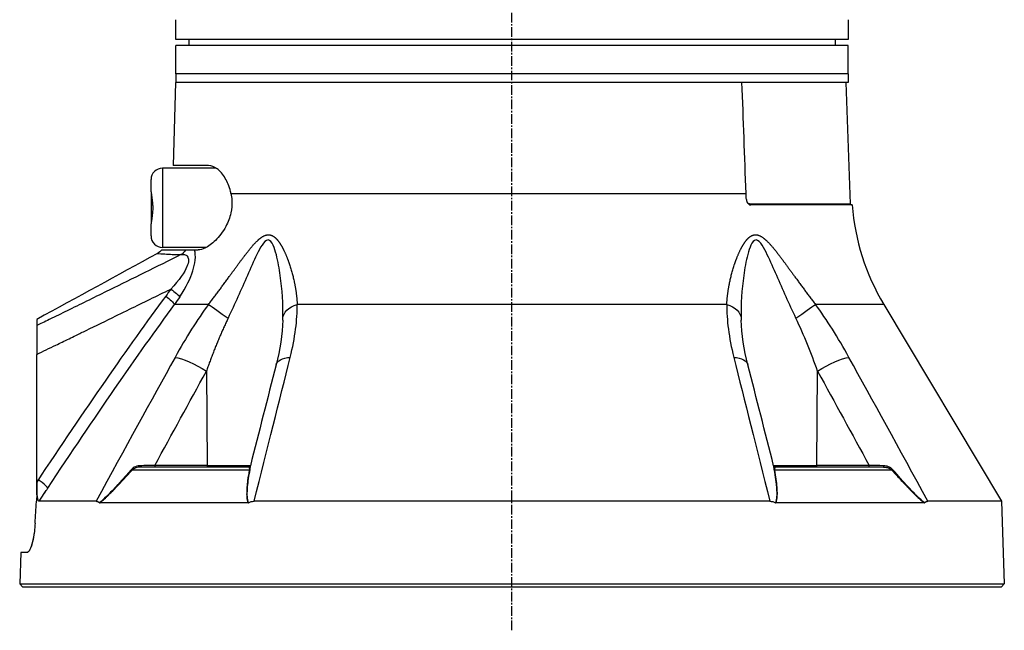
# Model space of a CAD drawing. Header units: millimetres. Extents: x 0 to 4378, y 0 to 2397.
# Tile 3 of 256: x 155 to 328, y 492 to 599. Entities that reach past the tile are written whole.
import ezdxf

# ---------------------------------------------------------------- set-up
doc = ezdxf.new("R2010")
doc.units = ezdxf.units.MM
doc.header["$LTSCALE"] = 0.2
doc.linetypes.add('CENTER2', pattern=[1.125, 0.75, -0.125, 0.125, -0.125])
doc.layers.add('02_Center Line', color=1, linetype='CENTER2')

# ---------------------------------------------------------------- blocks, each defined once
blk = doc.blocks.new('A$C30b498c3')
for p, q in [((-58.99788131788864, 95.99999999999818), (-58.99788131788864, 98.99999999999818)), ((58.99788131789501, 98.99999999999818), (58.99788131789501, 95.99999999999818)), ((58.99788131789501, 95.99999999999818), (-58.99788131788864, 95.99999999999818)), ((-56.69526961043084, 95.99999999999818), (-56.71272467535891, 94.99999999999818)), ((56.69526961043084, 95.99999999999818), (56.71272467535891, 94.99999999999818)), ((59, 94.99999999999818), (-59, 94.99999999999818)), ((-59, 89.99999999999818), (-59, 94.99999999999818)), ((59, 89.99999999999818), (59, 94.99999999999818)), ((59, 89.99999999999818), (-59, 89.99999999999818)), ((-59, 89.99999999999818), (-59, 88.49999999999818)), ((59, 89.99999999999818), (-59, 89.99999999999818)), ((59, 89.99999999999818), (59, 88.49999999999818)), ((-59.0916507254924, 88.49999999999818), (-59.47396518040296, 73.89999999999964)), ((40.36738951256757, 88.49999999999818), (-59.0916507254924, 88.49999999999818)), ((59, 88.49999999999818), (40.36738951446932, 88.49999999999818)), ((58.62222269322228, 88.49999999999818), (59.36627882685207, 67.19302010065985)), ((-61.3575716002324, 73.44999999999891), (-61.3575716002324, 59.54999999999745)), ((-51.91498121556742, 73.44999999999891), (-61.3575716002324, 73.44999999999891)), ((-53.24380277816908, 73.89999999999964), (-59.47396518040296, 73.89999999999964)), ((-63.35757160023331, 69.29740700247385), (-63.3575716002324, 71.44999999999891)), ((-63.3575716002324, 69.29740700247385), (-63.3575716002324, 63.70259299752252)), ((-49.32365697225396, 69.01392758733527), (41.08654323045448, 69.01392758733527)), ((41.65980048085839, 67.19302010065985), (59.36627882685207, 67.19302010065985)), ((59.70549839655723, 66.99999999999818), (41.89512942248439, 66.99999999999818)), ((-63.3575716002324, 61.54999999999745), (-63.35757160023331, 63.70259299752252)), ((-61.4541282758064, 59.09999999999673), (-57.25031746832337, 59.09999999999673)), ((-53.63645483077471, 59.54999999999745), (-61.3575716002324, 59.54999999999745)), ((-57.25031746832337, 59.09999999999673), (-55.7311166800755, 59.09999999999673)), ((-55.73105290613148, 59.09999999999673), (-55.07557749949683, 59.09999999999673)), ((-53.26389373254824, 49.53608112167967), (-59.22319716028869, 49.53608112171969)), ((37.69948853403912, 49.53608112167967), (-37.69948853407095, 49.53608112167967)), ((65.25560367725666, 49.53608112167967), (53.26389373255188, 49.53608112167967)), ((65.25560367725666, 49.53608112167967), (85.90660579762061, 14.9925866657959)), ((-83.42887954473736, 18.35216030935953), (-83.42893088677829, 40.77397349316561)), ((-58.77755296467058, 40.18198255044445), (-58.7774727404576, 40.18210167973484)), ((58.52970070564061, 40.12261337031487), (58.52964765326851, 40.12271548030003)), ((-53.65089358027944, 37.81226609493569), (-53.4853566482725, 21.29312819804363)), ((53.48535664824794, 21.29312819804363), (53.65089358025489, 37.81226609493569)), ((-71.0288382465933, 32.84434505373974), (-71.0288382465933, 32.83492523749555)), ((-70.72883824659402, 33.28157056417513), (-70.72883824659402, 33.27211003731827)), ((-74.32644903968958, 28.00000000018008), (-74.32145529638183, 28.00000000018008)), ((-74.0288382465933, 28.43996850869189), (-74.0288382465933, 28.43230250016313)), ((-73.82883824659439, 28.735339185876), (-73.82883824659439, 28.72749287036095)), ((-73.72883824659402, 28.88293441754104), (-73.72883824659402, 28.8750012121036)), ((-46.21265962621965, 20.99999999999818), (-65.2126522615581, 20.99999999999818)), ((-53.48536429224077, 21.29410963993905), (-62.68626785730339, 21.29214691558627)), ((-53.48534690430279, 21.29214691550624), (-45.90464387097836, 21.29214691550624)), ((45.9046438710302, 21.29214691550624), (53.48534690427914, 21.29214691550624)), ((65.21265226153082, 20.99999999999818), (46.21265962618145, 20.99999999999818)), ((62.68626785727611, 21.29214691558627), (53.48536429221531, 21.29410963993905)), ((-46.11543369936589, 20.46418141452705), (-66.68335319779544, 20.46418141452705)), ((66.68335319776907, 20.46418141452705), (46.1154336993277, 20.46418141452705)), ((-83.42887409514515, 16.09905492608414), (-83.42887954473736, 18.35216030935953)), ((-83.42887409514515, 16.09905492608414), (-83.35961085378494, 18.30291883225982)), ((-83.14998852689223, 18.76201752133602), (-83.35489165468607, 18.4529048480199)), ((-81.47883824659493, 17.32792990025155), (-81.47883824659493, 17.32799389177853)), ((-81.47883824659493, 17.28461005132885), (-81.47883824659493, 17.28475604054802)), ((-81.22883824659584, 17.66451155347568), (-81.22883824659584, 17.6645856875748)), ((-80.82883824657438, 18.26935042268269), (-80.82883824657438, 18.26957498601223)), ((-83.42887463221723, 16.2711834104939), (-83.46932631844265, 14.98415968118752)), ((-82.99481480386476, 14.99650004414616), (-81.73949372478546, 16.89132182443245)), ((71.22787999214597, 15.68254883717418), (71.22769782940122, 15.68289944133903)), ((-83.47016230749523, 14.88228261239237), (-83.46353557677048, 14.98373622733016)), ((-73.01517167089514, 14.99258666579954), (-82.99519300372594, 14.9925866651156)), ((-46.33548263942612, 14.69478612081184), (-72.35160561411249, 14.69478612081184)), ((45.2628946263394, 14.99258666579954), (-45.26289462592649, 14.99258666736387)), ((72.35160561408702, 14.69478612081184), (46.33548263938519, 14.69478612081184)), ((85.90660579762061, 14.99258666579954), (73.01517164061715, 14.99258666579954)), ((85.90660579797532, 14.99258666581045), (86.41270871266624, 0.4996954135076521)), ((-86.221094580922, 5.986806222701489), (-86.41270871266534, 0.4996954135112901)), ((-86.41270871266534, 0.4996954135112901), (-85.93015846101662, 1.818989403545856e-12)), ((-86.41270871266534, 0.4996954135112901), (86.41270871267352, 0.4996954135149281)), ((-85.93015846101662, 1.818989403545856e-12), (85.93015846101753, -1.818989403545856e-12)), ((86.41270871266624, 0.4996954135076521), (85.93015846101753, -1.818989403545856e-12))]:
    blk.add_line(p, q)
for centre, radius, start, end in [((-61.3575716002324, 71.44999999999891), 2.000000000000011, 90, 180), ((59.56615699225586, 67.19999999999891), 0.2000000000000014, 182.000000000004, 270.0000000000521), ((99.5882044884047, 70.06100551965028), 40.00000000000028, 184.3888581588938, 210.8720833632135), ((-61.3575716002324, 61.54999999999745), 2.000000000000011, 180, 270), ((52.23737825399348, 55.7212214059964), 5.000000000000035, 161.232378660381, 161.2568348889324)]:
    blk.add_arc(centre, radius, start, end)
at = {"extrusion": (0, 0, -1)}
for centre, major_axis, ratio, start_param, end_param in [((68.36710382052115, 70.05092552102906), (-1.432827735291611, 40.01783420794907), 0.6817646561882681, 4.684882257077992, 4.710885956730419), ((41.80006334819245, 67.19999999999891), (6.640670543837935e-15, -0.2000000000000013), 0.7017418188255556, 0.5217441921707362, 1.53588974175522), ((45.36529501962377, 55.7212214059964), (7.088947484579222e-14, 5.000000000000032), 0.8684450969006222, 6.138405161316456, 6.138502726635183), ((-59.52340639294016, 60.850180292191), (0.03806951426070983, 2.99975844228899), 0.9340632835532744, 2.181850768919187, 2.597153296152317), ((-60.68663713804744, 52.3056026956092), (2.480235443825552, -1.687729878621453), 0.1308235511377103, 4.948035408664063, 5.895303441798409), ((-61.56010725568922, 51.07545045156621), (2.411352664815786, -1.784762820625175), 0.1400622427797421, 4.942659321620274, 5.910605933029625), ((-98.75264978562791, 66.20846790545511), (-45.75208855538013, -9.383181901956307), 0.7959866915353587, 3.813983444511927, 3.853066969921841), ((-35.22015836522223, 46.97046557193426), (-4.999473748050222, 0.07254131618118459), 0.5854112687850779, 0.01994080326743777, 1.043431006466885), ((49.76096085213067, 46.97046557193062), (4.053536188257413, 2.927258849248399), 0.01176237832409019, 4.740823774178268, 5.764313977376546), ((-55.56365506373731, 37.68138154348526), (4.385303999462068, -2.401896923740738), 0.2184332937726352, 3.646285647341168, 5.041230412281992), ((-36.56814741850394, 37.68138112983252), (-4.84471100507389, 1.23644016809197), 0.4687791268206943, 6.283170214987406, 7.23021526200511), ((55.56365480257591, 37.68138112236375), (4.385304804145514, 2.401897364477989), 0.2184332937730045, 4.383547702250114, 5.778492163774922), ((36.5681474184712, 37.68138112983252), (4.844711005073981, 1.236440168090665), 0.4687791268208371, 1.509217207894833e-05, 0.0008866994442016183), ((-65.21265227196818, 21.29999306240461), (-3.088830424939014e-11, -0.299993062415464), 0.003767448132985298, 8.653712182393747e-06, 1.323476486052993), ((-62.5715025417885, 21.30000000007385), (-2.391155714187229e-13, -0.3000000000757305), 0.3826834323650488, 0, 1.544615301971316), ((-53.3705811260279, 21.29999999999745), (-1.252253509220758e-16, -0.3000000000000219), 0.382683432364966, 0, 1.547888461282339), ((-46.21265962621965, 21.29999999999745), (1.756528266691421e-14, -0.2999999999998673), 0.9999929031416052, 4.959733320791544, 6.283185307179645), ((46.21265962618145, 21.29999999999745), (0.07344946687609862, -0.290869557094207), 0.9999937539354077, 0.2473443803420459, 1.570796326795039), ((53.37058112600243, 21.29999999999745), (-3.078456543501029e-16, -0.3000000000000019), 0.3826834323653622, 4.73529684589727, 6.283185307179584), ((62.57150254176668, 21.3000000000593), (-4.281218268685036e-12, -0.3000000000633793), 0.3826834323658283, 4.73857000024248, 6.283185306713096), ((67.61278340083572, 21.52021608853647), (-14.70720591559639, 0.2925131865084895), 0.02351572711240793, 4.875773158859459, 5.053497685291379), ((65.2126522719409, 21.29999306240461), (3.072389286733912e-11, -0.299993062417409), 0.003767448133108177, 4.959708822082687, 6.283176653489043), ((-66.87237018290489, 20.65701769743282), (0.223619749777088, -0.1999855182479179), 0.1344646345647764, 0.4552805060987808, 1.192863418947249), ((-46.24614998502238, 20.65701769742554), (0.2951491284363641, -0.05373073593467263), 0.6605644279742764, 0.2582544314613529, 0.9958373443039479), ((66.87237018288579, 20.65701769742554), (0.2236197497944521, 0.199985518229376), 0.1344646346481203, 1.948729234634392, 2.686312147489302), ((-84.22234143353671, 18.43069115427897), (-2.500948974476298, 1.656880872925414), 0.1278304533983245, 1.807960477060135, 1.837343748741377), ((-80.91902415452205, 25.69485954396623), (1.774054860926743, 11.65337647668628), 0.1452992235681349, 4.003320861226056, 4.019878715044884), ((-70.32023226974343, 35.69275240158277), (-166.023475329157, -250.6170606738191), 0.002880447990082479, 4.783917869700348, 4.785571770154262), ((1075.35087228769, -700.4975617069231), (-1234.455022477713, -656.3476469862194), 0.9653511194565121, 1.057223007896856, 1.058864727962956), ((-4.550487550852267, 149.4239640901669), (79.84917252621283, 134.159557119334), 0.1101017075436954, 3.086416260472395, 3.086718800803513), ((-1.662825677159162, -89.5688920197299), (-11.91721721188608, -378.2196698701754), 0.2321113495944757, 1.843580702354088, 1.843591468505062)]:
    blk.add_ellipse(centre, major_axis=major_axis, ratio=ratio, start_param=start_param, end_param=end_param, dxfattribs=at)
at = {"extrusion": (0, 0, -0.9999999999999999)}
for centre, major_axis, ratio, start_param, end_param in [((-49.76096085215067, 46.97046557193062), (-4.053536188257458, 2.927258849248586), 0.0117623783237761, 0.5188713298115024, 1.542361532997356), ((-58.24738666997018, 106.6960910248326), (-169.1336206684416, -92.68933907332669), 0.2220571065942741, 4.975886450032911, 4.981824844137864), ((36.5681474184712, 37.68138112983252), (4.844711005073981, 1.236440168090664), 0.4687791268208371, 5.336155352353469, 6.283200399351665), ((-36.56814741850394, 37.68138112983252), (-4.844711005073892, 1.236440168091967), 0.4687791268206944, 6.282298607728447, 6.283170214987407), ((46.24614998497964, 20.65701769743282), (-0.2951491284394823, -0.05373073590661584), 0.6605644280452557, 5.287347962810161, 6.024930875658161)]:
    blk.add_ellipse(centre, major_axis=major_axis, ratio=ratio, start_param=start_param, end_param=end_param, dxfattribs=at)
at = {"extrusion": (0, 0, -0.9999999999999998)}
blk.add_ellipse((35.22015836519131, 46.97046557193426), major_axis=(4.999473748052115, 0.07254131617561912), ratio=0.5854112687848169, start_param=5.239754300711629, end_param=6.263244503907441, dxfattribs=at)
for points, knots in [([(-58.99788131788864, 98.99999999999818), (-58.99788131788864, 99.05596077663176), (-58.99796531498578, 99.11269328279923), (-58.99811344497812, 99.16549944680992), (-58.9982615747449, 99.21830553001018), (-58.99847675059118, 99.26864172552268), (-58.99870808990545, 99.31234000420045), (-58.99893943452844, 99.35603928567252), (-58.9991914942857, 99.39430562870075), (-58.99940466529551, 99.42397035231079), (-58.9996178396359, 99.4536355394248), (-58.99979631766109, 99.47553683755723), (-58.99989822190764, 99.48784235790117), (-58.99996471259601, 99.49587148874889), (-58.99999999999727, 99.49998670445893), (-58.99999999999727, 99.4999999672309), (-58.99999999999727, 99.49999998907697), (-58.99999999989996, 99.49999999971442), (-58.99999999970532, 99.4999999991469)], [0, 0, 0, 0, 0.107467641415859, 0.107467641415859, 0.107467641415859, 0.21493511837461, 0.21493511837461, 0.21493511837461, 0.322405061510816, 0.322405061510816, 0.322405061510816, 0.42987668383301, 0.42987668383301, 0.42987668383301, 0.499999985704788, 0.499999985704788, 0.499999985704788, 0.5001154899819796, 0.5001154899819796, 0.5001154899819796, 0.5001154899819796]), ([(58.9999999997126, 99.4999999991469), (58.9999998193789, 99.49999947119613), (58.99991584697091, 99.49031855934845), (58.99976788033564, 99.47181557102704), (58.99961975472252, 99.45329270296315), (58.99940458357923, 99.42539766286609), (58.9991732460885, 99.3904404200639), (58.99894190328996, 99.35548237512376), (58.99868984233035, 99.3124976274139), (58.99847666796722, 99.2650455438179), (58.99826349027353, 99.2175927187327), (58.99808500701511, 99.16436799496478), (58.99798309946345, 99.10958938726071), (58.99791660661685, 99.07384733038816), (58.99788131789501, 99.03681389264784), (58.99788131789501, 98.99999999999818)], [0.5001154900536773, 0.5001154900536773, 0.5001154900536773, 0.5001154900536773, 0.607467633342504, 0.607467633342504, 0.607467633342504, 0.714935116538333, 0.714935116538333, 0.714935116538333, 0.82240506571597, 0.82240506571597, 0.82240506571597, 0.929876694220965, 0.929876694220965, 0.929876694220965, 1, 1, 1, 1]), ([(-49.32365697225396, 69.01392758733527), (-49.35010379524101, 69.13707195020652), (-49.37839029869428, 69.25902800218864), (-49.63051690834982, 70.25470446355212), (-49.96306931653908, 71.03755899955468), (-50.7319284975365, 72.35909815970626), (-51.23694116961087, 72.95038489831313), (-52.26148245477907, 73.71483853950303), (-52.77922288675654, 73.89945831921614), (-53.24380277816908, 73.89999999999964)], [-4.497581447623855, -4.497581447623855, -4.497581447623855, -4.497581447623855, -4.459504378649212, -4.459504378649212, -4.182134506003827, -4.182134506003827, -3.861141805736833, -3.861141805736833, -3.549738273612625, -3.549738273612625, -3.549738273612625, -3.549738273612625]), ([(-63.35757160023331, 69.29740700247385), (-63.35777990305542, 69.18466142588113), (-63.33468480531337, 69.02710643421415), (-63.26182115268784, 68.58216630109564), (-63.20690945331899, 68.27590067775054), (-63.12226401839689, 67.64561385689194), (-63.09037201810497, 67.33809935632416), (-63.06134968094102, 66.78765884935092), (-63.05711890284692, 66.55331768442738), (-63.06634963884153, 66.05495588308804), (-63.08218269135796, 65.79474756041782), (-63.14181514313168, 65.16395194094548), (-63.19531963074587, 64.81378187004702), (-63.28876560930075, 64.24924631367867), (-63.32899055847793, 64.0271396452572), (-63.35388732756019, 63.79963464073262), (-63.35766524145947, 63.74748671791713), (-63.35757160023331, 63.70259299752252)], [1.226866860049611, 1.226866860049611, 1.226866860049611, 1.226866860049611, 1.323507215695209, 1.323507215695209, 1.445860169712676, 1.445860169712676, 1.546240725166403, 1.546240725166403, 1.61872455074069, 1.61872455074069, 1.70080073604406, 1.70080073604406, 1.826043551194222, 1.826043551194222, 1.937058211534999, 1.937058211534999, 1.976178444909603, 1.976178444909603, 1.976178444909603, 1.976178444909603]), ([(-49.32365697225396, 69.01392758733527), (-49.2389754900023, 68.61669793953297), (-49.18310130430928, 68.20321364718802), (-49.12416466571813, 67.04709471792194), (-49.18887330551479, 66.31463678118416), (-49.53626394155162, 64.73859887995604), (-49.85034171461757, 63.94050955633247), (-50.74069017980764, 62.27107397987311), (-51.38418572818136, 61.43557622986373), (-52.67367566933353, 60.16070781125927), (-53.30940870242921, 59.69763256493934), (-54.3192653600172, 59.2108513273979), (-54.71924167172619, 59.09997913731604), (-55.07557749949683, 59.09999999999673)], [-3.945015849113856, -3.945015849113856, -3.945015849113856, -3.945015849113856, -3.812381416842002, -3.812381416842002, -3.585477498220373, -3.585477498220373, -3.313626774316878, -3.313626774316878, -2.951008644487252, -2.951008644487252, -2.619444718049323, -2.619444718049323, -2.379641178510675, -2.379641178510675, -2.379641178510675, -2.379641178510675]), ([(41.13408694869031, 67.97382305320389), (41.14108397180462, 67.8457028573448), (41.16627396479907, 67.71937261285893), (41.25129990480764, 67.48054995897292), (41.31130787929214, 67.37094407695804), (41.4502958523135, 67.19650139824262), (41.52575273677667, 67.129766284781), (41.67208069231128, 67.04409183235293), (41.74017987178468, 67.01882177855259), (41.83773655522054, 67.00241758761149), (41.86651419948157, 66.9999998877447), (41.89512942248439, 66.99999999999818)], [0.03964738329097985, 0.03964738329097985, 0.03964738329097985, 0.03964738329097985, 0.0781729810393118, 0.0781729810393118, 0.1178623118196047, 0.1178623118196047, 0.1537190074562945, 0.1537190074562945, 0.1825701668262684, 0.1825701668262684, 0.1946468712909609, 0.1946468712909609, 0.1946468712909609, 0.1946468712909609]), ([(-40.21779140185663, 47.10135030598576), (-40.17206216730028, 49.57898896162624), (-40.3264571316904, 52.09386931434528), (-40.84073780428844, 55.82628754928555), (-41.05679069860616, 57.0682409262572), (-41.51915879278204, 58.83909390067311), (-41.69741498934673, 59.4210513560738), (-42.15441046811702, 60.41320603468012), (-42.45009118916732, 60.8408568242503), (-43.18516658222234, 60.85548204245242), (-43.55839742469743, 60.43496582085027), (-44.20349555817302, 59.45857231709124), (-44.49641645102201, 58.88973995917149), (-45.36066876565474, 57.11547964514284), (-45.89887805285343, 55.86755224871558), (-47.53784725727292, 52.11809018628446), (-48.65384611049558, 49.58603525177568), (-49.841789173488, 47.10135030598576)], [0, 0, 0, 0, 0.25, 0.25, 0.375, 0.375, 0.4375, 0.4375, 0.5, 0.5, 0.5625, 0.5625, 0.624999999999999, 0.624999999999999, 0.749999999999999, 0.749999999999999, 1, 1, 1, 1]), ([(49.84178917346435, 47.10135030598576), (48.65721498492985, 49.5789889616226), (47.54835883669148, 52.09386931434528), (45.91695283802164, 55.82628754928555), (45.38127296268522, 57.06824092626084), (44.52221485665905, 58.83909390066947), (44.224432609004, 59.42105135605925), (43.57640142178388, 60.41320603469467), (43.20618609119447, 60.84085682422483), (42.46854294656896, 60.85548204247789), (42.16849955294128, 60.43496582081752), (41.71086886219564, 59.45857231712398), (41.53420056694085, 58.88973995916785), (41.0657066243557, 57.11547964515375), (40.84745103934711, 55.86755224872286), (40.3277827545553, 52.11809018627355), (40.17193211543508, 49.58603525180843), (40.21779140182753, 47.10135030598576)], [0, 0, 0, 0, 0.250000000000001, 0.250000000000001, 0.375000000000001, 0.375000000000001, 0.437500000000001, 0.437500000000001, 0.500000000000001, 0.500000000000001, 0.562500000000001, 0.562500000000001, 0.625, 0.625, 0.750000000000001, 0.750000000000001, 1, 1, 1, 1]), ([(-58.30714185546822, 50.86597543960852), (-57.17154412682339, 52.58715699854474), (-56.4387502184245, 54.12685932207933), (-56.0204089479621, 55.42788766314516), (-55.81123831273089, 56.07840183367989), (-55.67390703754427, 56.62446165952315), (-55.60569862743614, 57.31789116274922), (-55.53749021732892, 58.01132066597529), (-55.58795135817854, 58.64659572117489), (-55.73105294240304, 59.09999999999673)], [0, 0, 0, 0, 0.5, 0.5, 0.5, 0.75, 0.75, 0.75, 1, 1, 1, 1]), ([(-58.10472569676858, 58.26571478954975), (-62.40498413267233, 56.13283995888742), (-66.59834659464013, 54.06057669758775), (-70.68311162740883, 52.0500081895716), (-73.06236855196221, 50.87891046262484), (-75.40478489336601, 49.72874357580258), (-77.71001831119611, 48.59971959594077), (-78.73617733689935, 48.09714222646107), (-79.75496819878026, 47.59875376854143), (-80.76636126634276, 47.10457249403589), (-80.91984649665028, 47.02957739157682), (-81.07317028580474, 46.95462506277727), (-81.2263419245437, 46.87963488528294), (-81.62809018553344, 46.68294590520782), (-82.02851364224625, 46.48820591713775), (-82.42782516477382, 46.29331563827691)], [0, 0, 0, 0, 0.5039546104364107, 0.5039546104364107, 0.5039546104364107, 0.7974935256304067, 0.7974935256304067, 0.7974935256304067, 0.9281603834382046, 0.9281603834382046, 0.9281603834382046, 0.9479898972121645, 0.9479898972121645, 0.9479898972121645, 1, 1, 1, 1]), ([(-62.24514397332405, 58.47133172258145), (-62.24426314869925, 58.47181501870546), (-61.89677616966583, 58.44852699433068), (-61.21213423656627, 58.40880540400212), (-60.87763127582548, 58.3893981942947), (-60.46421544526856, 58.36499954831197), (-59.96754446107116, 58.33766815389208), (-59.95625959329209, 58.33704715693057), (-59.94492971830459, 58.33642466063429), (-59.93355498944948, 58.33580074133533), (-59.55226635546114, 58.31488654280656), (-59.11543962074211, 58.28765212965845), (-58.62933873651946, 58.27683426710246)], [0.5000316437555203, 0.5000316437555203, 0.5000316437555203, 0.5000316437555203, 0.7671377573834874, 0.7671377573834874, 0.7671377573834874, 0.8976406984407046, 0.8976406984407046, 0.8976406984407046, 0.9006058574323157, 0.9006058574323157, 0.9006058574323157, 1, 1, 1, 1]), ([(-58.10472569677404, 58.26571478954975), (-57.9798192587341, 58.29010919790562), (-57.86517972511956, 58.30183761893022), (-57.65820162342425, 58.30491157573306), (-57.59058088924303, 58.30133267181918), (-57.27600137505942, 58.23689834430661), (-57.12659246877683, 58.15575161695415), (-56.84951246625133, 57.80342198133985), (-56.78167470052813, 57.55384216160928), (-56.79417299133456, 57.09152009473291), (-56.81742807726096, 56.92277821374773), (-56.88223459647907, 56.65042508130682), (-56.90882508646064, 56.55643208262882), (-56.97220394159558, 56.36244968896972), (-57.02567830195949, 56.22162113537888), (-57.45597740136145, 55.16844764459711), (-58.38229741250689, 53.81745578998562), (-59.8928800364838, 52.22707185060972)], [0, 0, 0, 0, 0.0624999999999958, 0.0624999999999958, 0.124999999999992, 0.124999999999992, 0.249999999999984, 0.249999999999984, 0.374999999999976, 0.374999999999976, 0.437499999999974, 0.437499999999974, 0.468749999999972, 0.468749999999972, 0.499999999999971, 0.499999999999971, 1, 1, 1, 1]), ([(-83.42889715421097, 40.7739722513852), (-82.3116441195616, 41.31245749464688), (-81.19410259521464, 41.85027716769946), (-80.07700785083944, 42.38911604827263), (-79.69816109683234, 42.5718555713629), (-79.31936022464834, 42.75469749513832), (-78.94060555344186, 42.93764105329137), (-78.14692762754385, 43.32099807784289), (-77.35344438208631, 43.70479092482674), (-76.5601456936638, 44.08899539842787), (-75.95572867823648, 44.38172211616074), (-75.35141879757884, 44.67468778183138), (-74.74721249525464, 44.96788342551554), (-73.00848410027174, 45.81161443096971), (-71.27060736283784, 46.65724520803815), (-69.53349871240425, 47.50457371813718), (-68.87620061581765, 47.82519120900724), (-68.219011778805, 48.14605059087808), (-67.56192893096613, 48.46714410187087), (-65.16827737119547, 49.63683828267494), (-62.77602172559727, 50.80962300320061), (-60.38498407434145, 51.98507995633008), (-60.2209514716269, 52.06571995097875), (-60.05692451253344, 52.14637260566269), (-59.89294017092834, 52.22704226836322)], [0, 0, 0, 0, 0.1421652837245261, 0.1421652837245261, 0.1421652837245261, 0.190378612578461, 0.190378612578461, 0.190378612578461, 0.2914093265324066, 0.2914093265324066, 0.2914093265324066, 0.368384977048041, 0.368384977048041, 0.368384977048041, 0.5898983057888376, 0.5898983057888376, 0.5898983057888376, 0.673715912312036, 0.673715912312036, 0.673715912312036, 0.979050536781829, 0.979050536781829, 0.979050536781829, 0.9999974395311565, 0.9999974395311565, 0.9999974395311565, 0.9999974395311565]), ([(-83.42889948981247, 46.90031270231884), (-83.42889951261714, 46.9003126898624), (-83.42889953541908, 46.90031165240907), (-83.42889955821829, 46.90030959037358), (-83.4289026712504, 46.90002804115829), (-83.42890574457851, 46.8806334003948), (-83.42890877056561, 46.84328919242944), (-83.42891181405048, 46.80572905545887), (-83.42891480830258, 46.75001255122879), (-83.4289177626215, 46.67749663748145), (-83.42891779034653, 46.67681612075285), (-83.42891781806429, 46.67613412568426), (-83.42891784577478, 46.67545065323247), (-83.42892076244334, 46.60351259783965), (-83.42892361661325, 46.50636677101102), (-83.42892648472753, 46.41498937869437), (-83.42892654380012, 46.41310733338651), (-83.4289266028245, 46.41122817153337), (-83.42892666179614, 46.40935213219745), (-83.42892949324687, 46.31927699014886), (-83.42893228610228, 46.20948323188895), (-83.42893436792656, 45.82102949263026)], [0.4990871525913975, 0.4990871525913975, 0.4990871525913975, 0.4990871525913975, 0.5, 0.5, 0.5, 0.6246396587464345, 0.6246396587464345, 0.6246396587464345, 0.75, 0.75, 0.75, 0.7511764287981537, 0.7511764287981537, 0.7511764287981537, 0.875, 0.875, 0.875, 0.877550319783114, 0.877550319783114, 0.877550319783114, 1, 1, 1, 1]), ([(-83.42893436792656, 45.82102949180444), (-83.4289352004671, 45.66559109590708), (-83.42893575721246, 45.41733119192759), (-83.42893631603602, 44.77031784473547), (-83.42893629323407, 44.36192014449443), (-83.42893560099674, 43.44018444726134), (-83.42893495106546, 42.93084888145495), (-83.42893322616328, 41.87742706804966), (-83.4289321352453, 41.32297162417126), (-83.42889715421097, 40.7739722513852)], [-0.6621411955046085, -0.6621411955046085, -0.6621411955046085, -0.6621411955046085, -0.500004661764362, -0.500004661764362, -0.330185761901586, -0.330185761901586, -0.1648010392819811, -0.1648010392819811, -7.303728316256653e-06, -7.303728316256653e-06, -7.303728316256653e-06, -7.303728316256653e-06]), ([(-65.21374811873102, 21.22655100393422), (-65.51414538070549, 21.21941077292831), (-65.76293809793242, 21.17579341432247), (-66.07475576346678, 21.05349668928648), (-66.38657342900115, 20.93119996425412), (-66.63301649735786, 20.76373177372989), (-66.81484775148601, 20.55527606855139)], [0, 0, 0, 0, 0.5, 0.5, 0.5, 1, 1, 1, 1]), ([(-62.68626823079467, 21.29214691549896), (-62.80536151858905, 21.28878362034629), (-62.96461826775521, 21.28388317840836), (-63.37402608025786, 21.27254198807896), (-63.65932846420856, 21.26535034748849), (-64.45847859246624, 21.24449980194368), (-64.89771297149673, 21.23406756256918), (-65.21374811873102, 21.22655100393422)], [0, 0, 0, 0, 0.249999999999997, 0.249999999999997, 0.499999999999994, 0.499999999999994, 0.9999999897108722, 0.9999999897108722, 0.9999999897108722, 0.9999999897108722]), ([(-46.21265962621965, 20.99999999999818), (-46.21163934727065, 20.99999999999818), (-46.18730065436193, 20.99241500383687), (-46.16970848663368, 20.96549974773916), (-46.16091240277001, 20.95204211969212), (-46.15302286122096, 20.93614381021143), (-46.14626920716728, 20.92010515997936), (-46.13951555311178, 20.90406650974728), (-46.13688644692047, 20.8984218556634), (-46.12978470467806, 20.87331246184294), (-46.10137773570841, 20.77287488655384), (-46.09574509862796, 20.62295855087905), (-46.1154336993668, 20.46418141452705)], [0, 0, 0, 0, 0.250000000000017, 0.250000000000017, 0.250000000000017, 0.375000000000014, 0.375000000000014, 0.375000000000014, 0.500000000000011, 0.500000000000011, 0.500000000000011, 1, 1, 1, 1]), ([(-45.96985338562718, 20.55527606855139), (-45.93111392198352, 20.7628462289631), (-45.91858481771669, 20.94457891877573), (-45.91747518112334, 21.05230878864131), (-45.91638779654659, 21.15787830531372), (-45.92441206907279, 21.21696887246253), (-45.92195599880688, 21.22605598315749)], [0, 0, 0, 0, 0.5, 0.5, 0.5, 0.9899732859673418, 0.9899732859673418, 0.9899732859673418, 0.9899732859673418]), ([(45.92195585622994, 21.22607290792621), (45.92438150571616, 21.21761513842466), (45.9161145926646, 21.17332114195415), (45.91727051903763, 21.05349668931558), (45.91845029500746, 20.93119996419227), (45.93094864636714, 20.7637317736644), (45.96985338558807, 20.55527606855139)], [0.01010768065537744, 0.01010768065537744, 0.01010768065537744, 0.01010768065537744, 0.5, 0.5, 0.5, 1, 1, 1, 1]), ([(65.21265228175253, 20.99999999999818), (65.22473189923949, 20.99999999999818), (65.47494140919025, 20.99241500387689), (65.63921300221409, 20.96549974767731), (65.72134879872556, 20.95204211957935), (65.79351903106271, 20.93614381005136), (65.85590541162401, 20.92010515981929), (65.9182917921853, 20.90406650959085), (65.93967929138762, 20.89842185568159), (66.01414535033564, 20.87331246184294), (66.31200958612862, 20.77287488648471), (66.53498361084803, 20.6229585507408), (66.68335319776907, 20.46418141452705)], [0, 0, 0, 0, 0.250000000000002, 0.250000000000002, 0.250000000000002, 0.375000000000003, 0.375000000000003, 0.375000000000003, 0.500000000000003, 0.500000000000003, 0.500000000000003, 1, 1, 1, 1]), ([(66.81484775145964, 20.55527606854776), (66.63378892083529, 20.76284622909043), (66.35142247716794, 20.94457891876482), (66.07823244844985, 21.05230878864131), (65.80504241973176, 21.16003865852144), (65.51595243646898, 21.21936784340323), (65.21374811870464, 21.22655100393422)], [0, 0, 0, 0, 0.5, 0.5, 0.5, 1, 1, 1, 1]), ([(-66.81484775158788, 20.55527606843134), (-67.36543423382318, 19.92406830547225), (-67.89389006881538, 19.32734981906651), (-68.40095011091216, 18.76592805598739), (-68.65448013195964, 18.48521717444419), (-68.90265294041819, 18.21334998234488), (-69.14539227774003, 17.95041336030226), (-69.27018949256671, 17.81523231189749), (-69.40409780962, 17.67101108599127), (-69.53749700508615, 17.52790569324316), (-69.66356860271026, 17.39266105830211), (-69.78930533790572, 17.25830189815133), (-69.9063374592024, 17.13345860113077), (-70.3002842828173, 16.71321824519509), (-70.61139895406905, 16.38398536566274), (-70.94811710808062, 16.04769096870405), (-71.02315048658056, 15.97275201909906), (-71.0994452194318, 15.89734363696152), (-71.17826424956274, 15.820549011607), (-71.61078984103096, 15.39913249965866), (-72.0212026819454, 15.03152935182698), (-72.40163089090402, 14.71445221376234)], [0, 0, 0, 0, 0.25, 0.25, 0.25, 0.375, 0.375, 0.375, 0.4392650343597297, 0.4392650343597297, 0.4392650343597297, 0.5, 0.5, 0.5, 0.7044425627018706, 0.7044425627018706, 0.7044425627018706, 0.75, 0.75, 0.75, 0.9999999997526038, 0.9999999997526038, 0.9999999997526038, 0.9999999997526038]), ([(-72.35160624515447, 14.69478796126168), (-72.14224867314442, 14.86461316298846), (-71.92717301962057, 15.04757667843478), (-71.70656828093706, 15.24372731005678), (-71.59626578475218, 15.3418027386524), (-71.48458413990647, 15.44317851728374), (-71.37152156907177, 15.5478371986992), (-71.25845899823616, 15.65249588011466), (-71.11526642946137, 15.78809136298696), (-71.02817569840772, 15.87163857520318), (-70.98705311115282, 15.91108798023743), (-70.94472987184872, 15.95194654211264), (-70.90120410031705, 15.99418742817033), (-70.7603693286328, 16.13086474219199), (-70.60700834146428, 16.2824990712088), (-70.4412241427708, 16.44884986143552), (-70.22420341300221, 16.666612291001), (-69.96003807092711, 16.93654669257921), (-69.72647083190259, 17.17831982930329), (-69.63722927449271, 17.2706967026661), (-69.54727331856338, 17.36425685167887), (-69.45662212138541, 17.45893192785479), (-68.59824685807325, 18.35540926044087), (-67.67234455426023, 19.35759727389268), (-66.68335319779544, 20.46418141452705)], [1.43745142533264e-07, 1.43745142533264e-07, 1.43745142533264e-07, 1.43745142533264e-07, 0.125, 0.125, 0.125, 0.1875, 0.1875, 0.1875, 0.25, 0.25, 0.25, 0.2795113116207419, 0.2795113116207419, 0.2795113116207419, 0.375, 0.375, 0.375, 0.5, 0.5, 0.5, 0.547760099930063, 0.547760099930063, 0.547760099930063, 1, 1, 1, 1]), ([(-46.1154336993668, 20.46418141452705), (-46.23259495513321, 19.82353769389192), (-46.32705237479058, 19.21942938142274), (-46.39930343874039, 18.65178264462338), (-46.43542897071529, 18.36795927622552), (-46.46600435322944, 18.09325299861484), (-46.49110771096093, 17.82767472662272), (-46.50292147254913, 17.70269230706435), (-46.51352283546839, 17.57972223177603), (-46.52292281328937, 17.4587945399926), (-46.5235099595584, 17.45124109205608), (-46.52409241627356, 17.44369524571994), (-46.52467013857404, 17.4361570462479), (-46.53449696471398, 17.30793527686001), (-46.54166249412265, 17.20462982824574), (-46.55008769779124, 17.05834619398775), (-46.57418899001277, 16.63988454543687), (-46.57952452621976, 16.29377229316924), (-46.56727959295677, 15.99477392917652), (-46.56240244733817, 15.87568315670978), (-46.55534206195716, 15.76369021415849), (-46.54520370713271, 15.65758128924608), (-46.52740746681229, 15.47132425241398), (-46.50849661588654, 15.33400732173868), (-46.47545454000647, 15.17646198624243), (-46.44241250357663, 15.01891683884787), (-46.39587694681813, 14.85835618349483), (-46.33548351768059, 14.69478796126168)], [0, 0, 0, 0, 0.250000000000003, 0.250000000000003, 0.250000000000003, 0.375000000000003, 0.375000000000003, 0.375000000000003, 0.4338256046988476, 0.4338256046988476, 0.4338256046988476, 0.437500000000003, 0.437500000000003, 0.437500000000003, 0.500000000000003, 0.500000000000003, 0.500000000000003, 0.6787886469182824, 0.6787886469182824, 0.6787886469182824, 0.750000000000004, 0.750000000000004, 0.750000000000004, 0.875000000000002, 0.875000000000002, 0.875000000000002, 0.9999998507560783, 0.9999998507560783, 0.9999998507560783, 0.9999998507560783]), ([(-46.25602205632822, 14.7144638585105), (-46.3670328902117, 15.03390638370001), (-46.43287052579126, 15.40662396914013), (-46.45518820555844, 15.8359244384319), (-46.45904629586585, 15.91013824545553), (-46.46135443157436, 15.98002058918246), (-46.4628575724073, 16.04830002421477), (-46.46570205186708, 16.17750910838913), (-46.46510322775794, 16.30134020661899), (-46.46227062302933, 16.4396508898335), (-46.4579411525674, 16.65105067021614), (-46.44734051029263, 16.88647978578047), (-46.43063487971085, 17.14458550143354), (-46.42248074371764, 17.27056871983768), (-46.41280494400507, 17.39791812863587), (-46.40183668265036, 17.52655594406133), (-46.32292087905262, 18.45209521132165), (-46.17616813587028, 19.44982364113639), (-45.96985338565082, 20.55527606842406)], [3.037985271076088e-06, 3.037985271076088e-06, 3.037985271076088e-06, 3.037985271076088e-06, 0.249999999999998, 0.249999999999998, 0.249999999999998, 0.2932173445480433, 0.2932173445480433, 0.2932173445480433, 0.374999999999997, 0.374999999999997, 0.374999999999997, 0.499999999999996, 0.499999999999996, 0.499999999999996, 0.5610133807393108, 0.5610133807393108, 0.5610133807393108, 1, 1, 1, 1]), ([(45.96985338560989, 20.55527606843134), (46.08765805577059, 19.92406837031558), (46.18629090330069, 19.32734993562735), (46.26268082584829, 18.76592820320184), (46.3008757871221, 18.48521733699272), (46.33356372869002, 18.21335015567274), (46.36072793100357, 17.95041353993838), (46.37469360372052, 17.81523244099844), (46.38832177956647, 17.6710111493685), (46.4004963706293, 17.52790569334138), (46.41200220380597, 17.39266110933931), (46.42219660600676, 17.25830200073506), (46.43063434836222, 17.13345874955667), (46.45903700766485, 16.71321833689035), (46.47170293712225, 16.38398541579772), (46.46364276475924, 16.04769096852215), (46.46184665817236, 15.97275204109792), (46.45913408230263, 15.89734368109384), (46.45494239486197, 15.82054907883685), (46.43194045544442, 15.39913769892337), (46.36621040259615, 15.0315383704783), (46.25602205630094, 14.71446385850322)], [0, 0, 0, 0, 0.249999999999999, 0.249999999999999, 0.249999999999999, 0.374999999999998, 0.374999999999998, 0.374999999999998, 0.4392650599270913, 0.4392650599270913, 0.4392650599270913, 0.499999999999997, 0.499999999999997, 0.499999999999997, 0.7044425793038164, 0.7044425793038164, 0.7044425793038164, 0.749999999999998, 0.749999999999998, 0.749999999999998, 0.9999969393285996, 0.9999969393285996, 0.9999969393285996, 0.9999969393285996]), ([(46.33548351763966, 14.69478796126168), (46.39818717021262, 14.8646131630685), (46.44851298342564, 15.04757667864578), (46.48647937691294, 15.24372731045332), (46.50546259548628, 15.34180273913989), (46.52135777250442, 15.44317851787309), (46.53415588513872, 15.5478371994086), (46.54695399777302, 15.65249588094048), (46.55815844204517, 15.7880913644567), (46.56314900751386, 15.87163857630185), (46.56550545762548, 15.91108798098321), (46.56749180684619, 15.95194654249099), (46.56916012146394, 15.9941874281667), (46.57455822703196, 16.13086474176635), (46.57575348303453, 16.2824990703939), (46.5732004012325, 16.44884986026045), (46.56985827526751, 16.66661228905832), (46.55804344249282, 16.93654668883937), (46.54250702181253, 17.17831982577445), (46.53657085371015, 17.27069670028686), (46.52986018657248, 17.36425685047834), (46.52244991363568, 17.45893192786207), (46.45228211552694, 18.35540926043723), (46.31780640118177, 19.35759727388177), (46.11543369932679, 20.46418141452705)], [1.437453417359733e-07, 1.437453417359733e-07, 1.437453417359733e-07, 1.437453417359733e-07, 0.125000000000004, 0.125000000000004, 0.125000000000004, 0.187500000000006, 0.187500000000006, 0.187500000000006, 0.250000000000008, 0.250000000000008, 0.250000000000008, 0.2795113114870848, 0.2795113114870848, 0.2795113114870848, 0.375000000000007, 0.375000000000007, 0.375000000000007, 0.500000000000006, 0.500000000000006, 0.500000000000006, 0.5477601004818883, 0.5477601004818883, 0.5477601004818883, 1, 1, 1, 1]), ([(66.68335319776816, 20.46418141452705), (67.25591777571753, 19.82353791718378), (67.805810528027, 19.2194297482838), (68.33247828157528, 18.65178307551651), (68.59581215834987, 18.3679597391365), (68.85334139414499, 18.0932534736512), (69.10501652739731, 17.82767519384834), (69.22345620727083, 17.70269261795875), (69.34060974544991, 17.57972238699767), (69.45644377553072, 17.45879453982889), (69.46367891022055, 17.45124123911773), (69.47090926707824, 17.44369553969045), (69.47813482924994, 17.43615748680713), (69.60104116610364, 17.30793570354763), (69.70052108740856, 17.20463024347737), (69.84244160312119, 17.05834657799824), (70.24842211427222, 16.63988475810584), (70.59336583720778, 16.29377238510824), (70.90168544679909, 15.99477392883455), (71.0244887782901, 15.87568320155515), (71.1414634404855, 15.76369029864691), (71.25437717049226, 15.65758140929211), (71.45257903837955, 15.47132434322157), (71.6022672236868, 15.33400736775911), (71.78100459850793, 15.17646201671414), (71.95974175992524, 15.01891685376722), (72.14996215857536, 14.85835618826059), (72.351606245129, 14.69478796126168)], [0, 0, 0, 0, 0.250000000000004, 0.250000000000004, 0.250000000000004, 0.375000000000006, 0.375000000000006, 0.375000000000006, 0.433825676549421, 0.433825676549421, 0.433825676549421, 0.437500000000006, 0.437500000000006, 0.437500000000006, 0.500000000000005, 0.500000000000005, 0.500000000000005, 0.6787886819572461, 0.6787886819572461, 0.6787886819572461, 0.750000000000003, 0.750000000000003, 0.750000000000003, 0.875000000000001, 0.875000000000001, 0.875000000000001, 0.9999998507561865, 0.9999998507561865, 0.9999998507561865, 0.9999998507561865]), ([(72.4016308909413, 14.71445221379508), (72.01836204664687, 15.03389732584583), (71.60293179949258, 15.40661875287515), (71.16329392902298, 15.83592443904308), (71.08729400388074, 15.91013824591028), (71.01682416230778, 15.98002058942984), (70.9486700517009, 16.04830002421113), (70.81969812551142, 16.17750910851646), (70.69904108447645, 16.30134020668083), (70.56551632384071, 16.43965089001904), (70.36143154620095, 16.65105067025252), (70.13817698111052, 16.88647978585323), (69.89436236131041, 17.14458550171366), (69.77535472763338, 17.27056872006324), (69.65592218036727, 17.39791812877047), (69.53599284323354, 17.5265559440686), (68.67311041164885, 18.45209521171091), (67.77910578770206, 19.44982364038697), (66.81484775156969, 20.55527606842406)], [2.455419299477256e-10, 2.455419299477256e-10, 2.455419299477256e-10, 2.455419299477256e-10, 0.250000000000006, 0.250000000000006, 0.250000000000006, 0.2932173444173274, 0.2932173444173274, 0.2932173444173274, 0.375000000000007, 0.375000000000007, 0.375000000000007, 0.500000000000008, 0.500000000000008, 0.500000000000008, 0.5610133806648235, 0.5610133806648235, 0.5610133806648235, 1, 1, 1, 1]), ([(-82.99481480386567, 14.99650004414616), (-83.0334114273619, 14.99902532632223), (-83.07255727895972, 15.02425734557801), (-83.15073417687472, 15.13970801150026), (-83.18813624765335, 15.24203322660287), (-83.26362592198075, 15.54244880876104), (-83.2946619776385, 15.76817941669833), (-83.3403983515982, 16.26419663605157), (-83.35460300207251, 16.5353824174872), (-83.37654186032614, 17.29998971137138), (-83.37248171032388, 17.81427147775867), (-83.35926522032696, 18.30267249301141)], [1.055933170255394, 1.055933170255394, 1.055933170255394, 1.055933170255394, 1.099932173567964, 1.099932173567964, 1.15301570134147, 1.15301570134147, 1.23739034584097, 1.23739034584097, 1.321764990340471, 1.321764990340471, 1.465056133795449, 1.465056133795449, 1.465056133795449, 1.465056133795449]), ([(-81.4660235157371, 17.3055511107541), (-81.55913361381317, 17.47946423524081), (-81.9365184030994, 17.84228031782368), (-82.47976081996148, 18.26542841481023), (-82.68970998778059, 18.42896422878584), (-82.91902342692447, 18.59840033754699), (-83.14998853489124, 18.76201752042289)], [0, 0, 0, 0, 0.7212539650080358, 0.7212539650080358, 0.7212539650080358, 1, 1, 1, 1]), ([(-73.0151716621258, 14.99258697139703), (-72.90875300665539, 14.99258699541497), (-72.80330061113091, 14.96795180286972), (-72.59672711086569, 14.87276167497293), (-72.49704565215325, 14.80282850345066), (-72.40163089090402, 14.71445221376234)], [-0.1213984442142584, -0.1213984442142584, -0.1213984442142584, -0.1213984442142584, -0.06074723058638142, -0.06074723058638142, -2.43663601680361e-05, -2.43663601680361e-05, -2.43663601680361e-05, -2.43663601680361e-05]), ([(-72.40163089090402, 14.71445221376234), (-72.39438227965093, 14.70769032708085), (-72.38662248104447, 14.70290065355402), (-72.36980494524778, 14.6962884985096), (-72.36070678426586, 14.6947982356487), (-72.3516055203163, 14.69478929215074)], [-0.009683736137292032, -0.009683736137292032, -0.009683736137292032, -0.009683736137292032, -0.005063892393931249, -0.005063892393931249, -9.827162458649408e-07, -9.827162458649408e-07, -9.827162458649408e-07, -9.827162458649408e-07]), ([(-46.33548258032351, 14.69478929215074), (-46.32127201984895, 14.69479823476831), (-46.30696099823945, 14.69628820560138), (-46.28023828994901, 14.7028996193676), (-46.26778659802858, 14.70768959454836), (-46.25601800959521, 14.71445221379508)], [-0.009677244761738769, -0.009677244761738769, -0.009677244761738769, -0.009677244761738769, -0.004619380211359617, -0.004619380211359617, -3.186487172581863e-06, -3.186487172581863e-06, -3.186487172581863e-06, -3.186487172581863e-06]), ([(-46.25601800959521, 14.71445221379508), (-46.101279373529, 14.80262277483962), (-45.94002889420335, 14.87243925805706), (-45.60572832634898, 14.96783758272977), (-45.43496014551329, 14.99258699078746), (-45.2628946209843, 14.99258697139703)], [-0.1212578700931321, -0.1212578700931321, -0.1212578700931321, -0.1212578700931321, -0.06073354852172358, -0.06073354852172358, -1.219072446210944e-08, -1.219072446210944e-08, -1.219072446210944e-08, -1.219072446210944e-08]), ([(45.26289462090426, 14.99258697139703), (45.43456228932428, 14.9925869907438), (45.60494176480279, 14.96795179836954), (45.9392831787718, 14.87276167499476), (46.10092094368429, 14.80282850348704), (46.25601800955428, 14.71445221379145)], [-0.1213984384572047, -0.1213984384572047, -0.1213984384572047, -0.1213984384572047, -0.06074723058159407, -0.06074723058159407, -2.43663605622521e-05, -2.43663605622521e-05, -2.43663605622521e-05, -2.43663605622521e-05]), ([(46.25601800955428, 14.71445221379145), (46.26778532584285, 14.7076903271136), (46.28023560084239, 14.70290065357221), (46.30695818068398, 14.69628849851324), (46.32127062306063, 14.6947982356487), (46.33548258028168, 14.69478929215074)], [-0.009683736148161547, -0.009683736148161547, -0.009683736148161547, -0.009683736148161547, -0.005063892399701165, -0.005063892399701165, -9.827163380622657e-07, -9.827163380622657e-07, -9.827163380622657e-07, -9.827163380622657e-07]), ([(72.35160552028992, 14.69478929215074), (72.36070588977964, 14.69479823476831), (72.3698031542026, 14.69628820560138), (72.38662080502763, 14.7028996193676), (72.39438149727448, 14.70768959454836), (72.4016308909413, 14.71445221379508)], [-0.009677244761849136, -0.009677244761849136, -0.009677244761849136, -0.009677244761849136, -0.004619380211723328, -0.004619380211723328, -3.186487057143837e-06, -3.186487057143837e-06, -3.186487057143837e-06, -3.186487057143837e-06]), ([(72.4016308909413, 14.71445221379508), (72.49682518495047, 14.80262277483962), (72.59626724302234, 14.87243925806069), (72.80281375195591, 14.96783758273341), (72.90850635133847, 14.99258699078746), (73.01517163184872, 14.99258697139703)], [-0.1212578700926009, -0.1212578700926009, -0.1212578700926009, -0.1212578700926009, -0.06073354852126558, -0.06073354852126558, -1.218595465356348e-08, -1.218595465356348e-08, -1.218595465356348e-08, -1.218595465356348e-08]), ([(-83.70249191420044, 11.14143712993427), (-83.73201491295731, 10.64082594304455), (-83.77778554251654, 10.14889724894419), (-83.9231964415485, 9.0024077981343), (-84.03744809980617, 8.381281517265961), (-84.31159741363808, 7.25223621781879), (-84.46757325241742, 6.808089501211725), (-84.84771839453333, 6.027604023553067), (-85.00985825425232, 6.029114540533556), (-85.21775065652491, 6.021853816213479), (-85.35369229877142, 6.017105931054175), (-85.75468600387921, 6.003100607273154), (-85.9560225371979, 5.996068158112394), (-86.13171835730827, 5.989930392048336), (-86.17003615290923, 5.988591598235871), (-86.21188310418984, 5.987129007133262), (-86.22109456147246, 5.986806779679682), (-86.221094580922, 5.986806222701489)], [1.000000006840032e-06, 1.000000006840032e-06, 1.000000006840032e-06, 1.000000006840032e-06, 0.151148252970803, 0.151148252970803, 0.3715932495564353, 0.3715932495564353, 0.6264728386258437, 0.6264728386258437, 1.04556403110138, 1.04556403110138, 2.146952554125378, 2.146952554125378, 4.688352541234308, 4.688352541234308, 5.791914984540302, 5.791914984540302, 6.659673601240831, 6.659673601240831, 6.659673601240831, 6.659673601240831]), ([(-83.86092887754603, 9.499999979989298), (-83.86242898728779, 9.48898964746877), (-83.86393670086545, 9.477993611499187), (-83.95793802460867, 8.79674786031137), (-84.07709011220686, 8.18932362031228), (-84.3373287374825, 7.185828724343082), (-84.47751604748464, 6.78569520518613), (-84.852053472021, 6.022133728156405), (-85.01404857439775, 6.028968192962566), (-85.22101472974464, 6.021739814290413), (-85.35244189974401, 6.017149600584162), (-85.73697466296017, 6.003719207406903), (-85.93294576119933, 5.996874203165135), (-86.11544899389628, 5.990498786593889), (-86.15792601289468, 5.98901473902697), (-86.2090716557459, 5.987227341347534), (-86.22108128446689, 5.986807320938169), (-86.22109456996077, 5.986806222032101)], [-1.654847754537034, -1.654847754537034, -1.654847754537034, -1.654847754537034, -1.653740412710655, -1.653740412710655, -1.586153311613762, -1.586153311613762, -1.520058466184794, -1.520058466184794, -1.405944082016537, -1.405944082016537, -1.138062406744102, -1.138062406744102, -0.5305184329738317, -0.5305184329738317, -0.2489680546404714, -0.2489680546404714, -1.000000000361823e-06, -1.000000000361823e-06, -1.000000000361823e-06, -1.000000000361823e-06])]:
    blk.add_open_spline(points, degree=3, knots=knots)
for points in [[(41.08654323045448, 69.01392758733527), (40.84731544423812, 75.50930372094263), (40.60760175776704, 82.00466143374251), (40.36738951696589, 88.50000000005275)], [(41.65980048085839, 67.19302010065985), (41.55314650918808, 67.19302010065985), (41.44918798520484, 67.2398662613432), (41.35894528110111, 67.31923172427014)], [(-61.45412828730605, 59.09999999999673), (-61.67874536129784, 58.84903337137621), (-61.94994944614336, 58.63349145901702), (-62.24514397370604, 58.47133172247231)], [(-62.24513985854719, 58.47132418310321), (-69.30639289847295, 54.61432043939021), (-76.3676459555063, 50.75731668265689), (-83.42889948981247, 46.90031270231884)], [(-58.62933873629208, 58.27683426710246), (-58.45507286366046, 58.27413212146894), (-58.28005991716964, 58.27015230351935), (-58.10472634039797, 58.26571596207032)], [(-59.89288013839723, 52.22707170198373), (-60.17598508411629, 51.81103348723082), (-60.46735860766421, 51.40088786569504), (-60.76635869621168, 50.99691960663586)], [(-60.76635869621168, 50.99691960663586), (-67.43069615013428, 41.99297311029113), (-74.98114200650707, 31.10324933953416), (-83.42887954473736, 18.35216030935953)], [(-81.4660235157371, 17.3055511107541), (-73.19517037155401, 29.82920116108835), (-65.79056975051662, 40.57221193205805), (-59.22319716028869, 49.53608112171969)], [(-53.26389373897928, 49.53608112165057), (-55.25907321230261, 46.83490930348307), (-57.22525846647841, 43.7385479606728), (-59.14852172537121, 40.24699709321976)], [(-38.92745938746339, 40.24699709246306), (-38.05385283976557, 43.73478278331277), (-37.67573479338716, 46.83114412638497), (-37.69948852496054, 49.53608112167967)], [(37.69948852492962, 49.53608112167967), (37.67573478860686, 46.83114359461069), (38.05385280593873, 43.73478225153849), (38.92745938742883, 40.24699709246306)], [(59.14852171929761, 40.24699709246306), (57.22733233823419, 43.73478278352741), (55.26185430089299, 46.83114412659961), (53.2638937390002, 49.53608112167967)], [(-40.22529924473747, 46.76264437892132), (-40.28876316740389, 44.30754538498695), (-40.72338110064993, 41.61974756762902), (-41.41286740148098, 38.91778708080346)], [(-40.22529924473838, 46.76264437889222), (-40.22525013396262, 46.76454422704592), (-40.2252011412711, 46.76644403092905), (-40.22515226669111, 46.76834379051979)], [(-40.22515226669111, 46.76834379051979), (-40.22229261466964, 46.87949873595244), (-40.2198373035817, 46.99050205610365), (-40.21779140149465, 47.1013503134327)], [(40.21779140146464, 47.10135031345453), (40.21983730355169, 46.99050205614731), (40.22229261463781, 46.87949873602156), (40.22515226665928, 46.76834379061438)], [(40.22515226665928, 46.76834379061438), (40.22520114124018, 46.76644403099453), (40.2252501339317, 46.7645442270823), (40.22529924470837, 46.76264437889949)], [(41.41286740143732, 38.91778708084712), (40.7233811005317, 41.61974756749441), (40.28876316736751, 44.30754538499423), (40.22529924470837, 46.76264437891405)], [(53.65089358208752, 37.81226628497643), (52.5243738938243, 40.97693428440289), (51.27860390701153, 44.09612891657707), (49.84178918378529, 47.1013503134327)], [(-59.14852169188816, 40.24699708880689), (-63.3060781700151, 32.69924206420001), (-67.9281950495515, 24.28110529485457), (-73.01517161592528, 14.99258678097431)], [(-45.26289459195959, 14.99258678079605), (-42.93095462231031, 24.27621699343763), (-40.81921554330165, 32.69435376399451), (-38.92745938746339, 40.24699709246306)], [(38.92745938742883, 40.24699709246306), (40.81921554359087, 32.69435376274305), (42.93095462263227, 24.27621699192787), (45.26289459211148, 14.99258678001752)], [(73.01517158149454, 14.99258678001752), (67.93087218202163, 24.27621699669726), (63.30877080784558, 32.69435376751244), (59.14852171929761, 40.24699709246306)], [(-41.41288729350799, 38.91568393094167), (-42.91719869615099, 33.02138506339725), (-44.41989249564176, 27.12451567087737), (-45.92149831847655, 21.22593988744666)], [(45.92149424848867, 21.2259558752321), (44.41988978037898, 27.12452632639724), (42.9171973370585, 33.02139038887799), (41.41288729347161, 38.91568393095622)], [(-62.68626823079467, 21.29214691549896), (-59.67729464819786, 26.80063975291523), (-56.66592128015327, 32.30761972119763), (-53.65089358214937, 37.8122662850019)], [(53.65089358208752, 37.81226628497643), (56.6659212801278, 32.30761972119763), (59.67729464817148, 26.80063975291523), (62.68626823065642, 21.29214691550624)], [(-65.21265228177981, 20.99999999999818), (-65.73516919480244, 20.99999999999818), (-66.3287765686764, 20.8436302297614), (-66.68335319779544, 20.46418141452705)], [(46.21265962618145, 20.99999999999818), (46.16852636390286, 20.99999999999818), (46.06838146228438, 20.8436302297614), (46.1154336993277, 20.46418141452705)], [(-83.70249191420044, 11.14143712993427), (-83.6288526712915, 12.39011211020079), (-83.55147792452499, 13.63724583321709), (-83.47016244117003, 14.88228262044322)]]:
    blk.add_open_spline(points, degree=3)
for points, weights in [([(-53.26389372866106, 49.53608111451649), (-51.5614911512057, 51.7470844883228), (-49.9399456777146, 53.99540544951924), (-47.50567059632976, 57.32826061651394), (-46.6983180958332, 58.43752941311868), (-45.3792759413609, 60.0146496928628), (-44.92881823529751, 60.52027845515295), (-43.92245520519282, 61.38818379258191), (-43.33285683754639, 61.76197598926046), (-42.13840317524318, 61.74897579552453), (-41.64117573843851, 61.36884176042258), (-40.85633343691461, 60.48692648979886), (-40.54055957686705, 59.96963097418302), (-39.70475215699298, 58.39553944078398), (-39.28815720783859, 57.2915808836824), (-38.2367176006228, 53.97387578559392), (-37.81644971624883, 51.74075917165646), (-37.69948854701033, 49.53608111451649)], [0.999999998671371, 0.999999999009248, 0.999999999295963, 0.999999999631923, 0.999999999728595, 0.999999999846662, 0.999999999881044, 0.999999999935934, 0.999999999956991, 0.999999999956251, 0.9999999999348, 0.999999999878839, 0.999999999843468, 0.999999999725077, 0.999999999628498, 0.999999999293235, 0.999999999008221, 0.999999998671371]), ([(37.69948854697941, 49.53608111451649), (37.81678528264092, 51.74708448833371), (38.24050421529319, 53.9954054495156), (39.30133255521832, 57.32826061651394), (39.72166139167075, 58.43752941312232), (40.56732867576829, 60.01464969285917), (40.87983973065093, 60.52027845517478), (41.66494671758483, 61.38818379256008), (42.1689538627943, 61.76197598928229), (43.36641333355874, 61.74897579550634), (43.95081858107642, 61.3688417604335), (44.96118631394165, 60.48692648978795), (45.41885419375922, 59.96963097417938), (46.72932956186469, 58.39553944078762), (47.53268402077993, 57.29158088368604), (49.95521487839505, 53.97387578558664), (51.56636144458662, 51.74075917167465), (53.26389372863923, 49.53608111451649)], [0.999999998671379, 0.999999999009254, 0.999999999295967, 0.999999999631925, 0.999999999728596, 0.999999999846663, 0.999999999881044, 0.999999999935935, 0.999999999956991, 0.999999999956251, 0.999999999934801, 0.99999999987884, 0.999999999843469, 0.999999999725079, 0.999999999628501, 0.999999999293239, 0.999999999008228, 0.999999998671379])]:
    blk.add_rational_spline(points, weights, degree=3, knots=[0, 0, 0, 0, 0.25, 0.25, 0.375, 0.375, 0.4375, 0.4375, 0.5, 0.5, 0.5625, 0.5625, 0.625, 0.625, 0.75, 0.75, 1, 1, 1, 1])
blk.add_rational_spline([(-49.84178918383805, 47.10135031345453), (-51.27860390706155, 44.09612891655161), (-52.5243738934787, 40.97693428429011), (-53.65089358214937, 37.8122662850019)], [1.00000000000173, 1.00000000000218, 1.00000000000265, 1.00000000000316], degree=3)
at = {"layer": '02_Center Line', "ltscale": 11.28827476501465}
blk.add_line((0, -7.655874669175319), (0, 258.5636676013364), dxfattribs=at)

msp = doc.modelspace()

# ---------------------------------------------------------------- block references
msp.add_blockref('A$C30b498c3', (241.7432754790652, 499.9148711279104))

doc.saveas('drawing.dxf')
